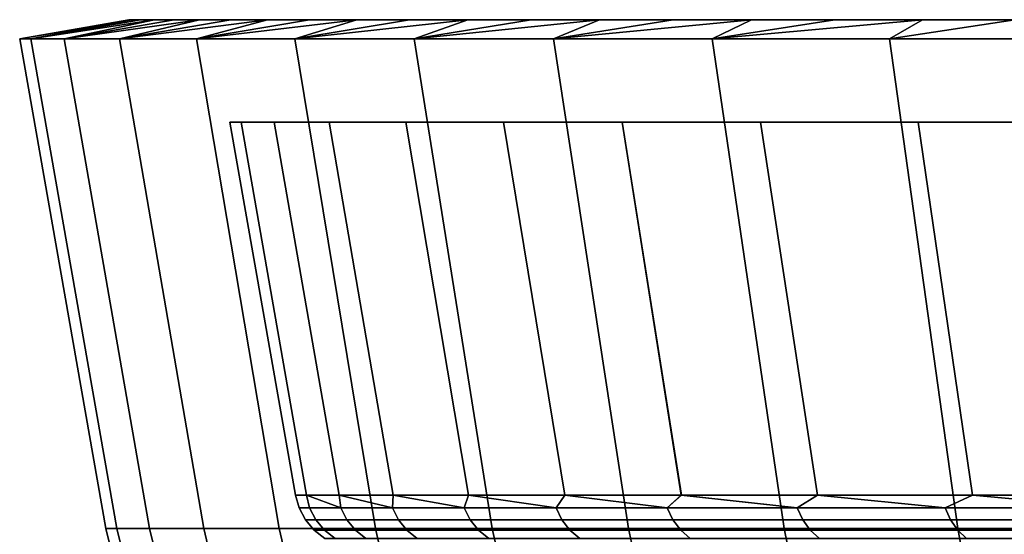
# Model space of a CAD drawing. Header units: metres. Extents: x -109 to 109, y -100 to 76.
# Tile 161 of 256: x -109 to -101.33, y 45.49 to 49.5. Entities that reach past the tile are written whole.
import ezdxf

# ---------------------------------------------------------------- set-up
doc = ezdxf.new("R2010")
doc.units = ezdxf.units.M
doc.layers.add('solid_21062310', color=7, linetype='CONTINUOUS')

msp = doc.modelspace()

# ---------------------------------------------------------------- linework, layer by layer
at = {"layer": 'solid_21062310'}
for points in [[(-109, 49.349998), (-108.149307, 49.5), (-108.126343, 49.5, -1.189918)], [(-108.913292, 49.349998, -2.372417), (-109, 49.349998), (-108.126343, 49.5, -1.189918)], [(-108.126343, 49.5, 1.189918), (-108.149307, 49.5), (-109, 49.349998), (-108.913292, 49.349998, 2.372417)], [(-108.913292, 49.349998, -2.372417), (-108.059738, 49.5, -2.372911), (-107.949509, 49.5, -3.548979)], [(-108.653648, 49.349998, -4.73212), (-108.913292, 49.349998, -2.372417), (-107.949509, 49.5, -3.548979)], [(-108.913292, 49.349998, -2.372417), (-108.126343, 49.5, -1.189918), (-108.059738, 49.5, -2.372911)], [(-107.949509, 49.5, 3.548979), (-108.059738, 49.5, 2.372911), (-108.913292, 49.349998, 2.372417), (-108.653648, 49.349998, 4.73212)], [(-108.059738, 49.5, 2.372911), (-108.126343, 49.5, 1.189918), (-108.913292, 49.349998, 2.372417)], [(-108.653648, 49.349998, -4.73212), (-107.795647, 49.5, -4.718122), (-107.59774, 49.5, -5.882078)], [(-108.222466, 49.349998, -7.066493), (-108.653648, 49.349998, -4.73212), (-107.59774, 49.5, -5.882078)], [(-108.653648, 49.349998, -4.73212), (-107.949509, 49.5, -3.548979), (-107.795647, 49.5, -4.718122)], [(-107.59774, 49.5, 5.882078), (-107.795647, 49.5, 4.718122), (-108.653648, 49.349998, 4.73212), (-108.222466, 49.349998, 7.066493)], [(-107.795647, 49.5, 4.718122), (-107.949509, 49.5, 3.548979), (-108.653648, 49.349998, 4.73212)], [(-108.222466, 49.349998, -7.066493), (-107.355537, 49.5, -7.041844), (-107.070168, 49.5, -8.192769)], [(-107.622047, 49.349998, -9.363136), (-108.222466, 49.349998, -7.066493), (-107.070168, 49.5, -8.192769)], [(-108.222466, 49.349998, -7.066493), (-107.59774, 49.5, -5.882078), (-107.355537, 49.5, -7.041844)], [(-107.070168, 49.5, 8.192769), (-107.355537, 49.5, 7.041844), (-108.222466, 49.349998, 7.066493), (-107.622047, 49.349998, 9.363136)], [(-107.355537, 49.5, 7.041844), (-107.59774, 49.5, 5.882078), (-108.222466, 49.349998, 7.066493)], [(-108.149307, 49.5), (-108.126343, 49.5, 1.189918), (-85.602097, 49.5, 0.930894), (-85.650002, 49.5)], [(-108.126343, 49.5, -1.189918), (-108.149307, 49.5), (-85.650002, 49.5), (-85.602097, 49.5, -0.930894)], [(-108.059738, 49.5, 2.372911), (-85.462608, 49.5, 1.842322), (-85.602097, 49.5, 0.930894), (-108.126343, 49.5, 1.189918)], [(-108.059738, 49.5, -2.372911), (-108.126343, 49.5, -1.189918), (-85.602097, 49.5, -0.930894), (-85.462608, 49.5, -1.842322)], [(-107.949509, 49.5, 3.548979), (-85.230087, 49.5, 2.73873), (-85.462608, 49.5, 1.842322), (-108.059738, 49.5, 2.372911)], [(-107.949509, 49.5, -3.548979), (-108.059738, 49.5, -2.372911), (-85.462608, 49.5, -1.842322), (-85.230087, 49.5, -2.73873)], [(-107.795647, 49.5, 4.718122), (-84.90815, 49.5, 3.609023), (-85.230087, 49.5, 2.73873), (-107.949509, 49.5, 3.548979)], [(-107.949509, 49.5, -3.548979), (-85.230087, 49.5, -2.73873), (-84.90815, 49.5, -3.609023)], [(-107.795647, 49.5, -4.718122), (-107.949509, 49.5, -3.548979), (-84.90815, 49.5, -3.609023), (-84.500198, 49.5, -4.439841)], [(-107.59774, 49.5, 5.882078), (-84.009377, 49.5, 5.227886), (-84.500198, 49.5, 4.439841), (-107.795647, 49.5, 4.718122)], [(-107.795647, 49.5, 4.718122), (-84.500198, 49.5, 4.439841), (-84.90815, 49.5, 3.609023)], [(-107.59774, 49.5, -5.882078), (-107.795647, 49.5, -4.718122), (-84.500198, 49.5, -4.439841), (-84.009377, 49.5, -5.227886)], [(-107.622047, 49.349998, -9.363136), (-106.742775, 49.5, -9.330058), (-106.373772, 49.5, -10.451293)], [(-106.855545, 49.349998, -11.60994), (-107.622047, 49.349998, -9.363136), (-106.373772, 49.5, -10.451293)], [(-107.622047, 49.349998, -9.363136), (-107.070168, 49.5, -8.192769), (-106.742775, 49.5, -9.330058)], [(-106.373772, 49.5, 10.451293), (-106.742775, 49.5, 9.330058), (-107.622047, 49.349998, 9.363136), (-106.855545, 49.349998, 11.60994)], [(-106.742775, 49.5, 9.330058), (-107.070168, 49.5, 8.192769), (-107.622047, 49.349998, 9.363136)], [(-107.355537, 49.5, 7.041844), (-83.442848, 49.5, 5.959245), (-84.009377, 49.5, 5.227886), (-107.59774, 49.5, 5.882078)], [(-107.59774, 49.5, -5.882078), (-84.009377, 49.5, -5.227886), (-83.442848, 49.5, -5.959245)], [(-107.355537, 49.5, -7.041844), (-107.59774, 49.5, -5.882078), (-83.442848, 49.5, -5.959245), (-82.803146, 49.5, -6.632599)], [(-107.070168, 49.5, 8.192769), (-82.101295, 49.5, 7.234753), (-82.803146, 49.5, 6.632599), (-107.355537, 49.5, 7.041844)], [(-107.355537, 49.5, 7.041844), (-82.803146, 49.5, 6.632599), (-83.442848, 49.5, 5.959245)], [(-107.355537, 49.5, -7.041844), (-82.803146, 49.5, -6.632599), (-82.101295, 49.5, -7.234753)], [(-107.070168, 49.5, -8.192769), (-107.355537, 49.5, -7.041844), (-82.101295, 49.5, -7.234753), (-81.338867, 49.5, -7.765673)], [(-106.742775, 49.5, 9.330058), (-80.530449, 49.5, 8.214149), (-81.338867, 49.5, 7.765673), (-107.070168, 49.5, 8.192769)], [(-107.070168, 49.5, 8.192769), (-81.338867, 49.5, 7.765673), (-82.101295, 49.5, 7.234753)], [(-107.070168, 49.5, -8.192769), (-81.338867, 49.5, -7.765673), (-80.530449, 49.5, -8.214149)], [(-107.070168, 49.5, -8.192769), (-80.530449, 49.5, -8.214149), (-79.676529, 49.5, -8.580749)], [(-107.070168, 49.5, -8.192769), (-79.676529, 49.5, -8.580749), (-78.794579, 49.5, -8.857331)], [(-107.070168, 49.5, -8.192769), (-78.794579, 49.5, -8.857331), (-77.884201, 49.5, -9.044491)], [(-106.742775, 49.5, -9.330058), (-107.070168, 49.5, -8.192769), (-77.884201, 49.5, -9.044491), (-76.964729, 49.5, -9.137949)], [(-106.855545, 49.349998, -11.60994), (-105.961571, 49.5, -11.561517), (-105.507729, 49.5, -12.657188)], [(-105.927055, 49.349998, -13.794863), (-106.855545, 49.349998, -11.60994), (-105.507729, 49.5, -12.657188)], [(-106.855545, 49.349998, -11.60994), (-106.373772, 49.5, -10.451293), (-105.961571, 49.5, -11.561517)], [(-105.507729, 49.5, 12.657188), (-105.961571, 49.5, 11.561517), (-106.855545, 49.349998, 11.60994), (-105.927055, 49.349998, 13.794863)], [(-105.961571, 49.5, 11.561517), (-106.373772, 49.5, 10.451293), (-106.855545, 49.349998, 11.60994)], [(-106.742775, 49.5, 9.330058), (-76.035271, 49.5, 9.137949), (-76.964729, 49.5, 9.137949)], [(-46.257225, 49.5, 9.330058), (-76.035271, 49.5, 9.137949), (-106.742775, 49.5, 9.330058)], [(-106.742775, 49.5, 9.330058), (-76.964729, 49.5, 9.137949), (-77.884201, 49.5, 9.044491)], [(-106.742775, 49.5, 9.330058), (-77.884201, 49.5, 9.044491), (-78.794579, 49.5, 8.857331)], [(-106.742775, 49.5, 9.330058), (-78.794579, 49.5, 8.857331), (-79.676529, 49.5, 8.580749)], [(-106.742775, 49.5, 9.330058), (-79.676529, 49.5, 8.580749), (-80.530449, 49.5, 8.214149)], [(-106.742775, 49.5, -9.330058), (-76.964729, 49.5, -9.137949), (-46.257225, 49.5, -9.330058)], [(-106.373772, 49.5, -10.451293), (-106.742775, 49.5, -9.330058), (-46.257225, 49.5, -9.330058), (-46.626232, 49.5, -10.451293)], [(-46.626232, 49.5, 10.451293), (-46.257225, 49.5, 9.330058), (-106.742775, 49.5, 9.330058), (-106.373772, 49.5, 10.451293)], [(-105.961571, 49.5, -11.561517), (-106.373772, 49.5, -10.451293), (-46.626232, 49.5, -10.451293), (-47.038429, 49.5, -11.561517)], [(-47.038429, 49.5, 11.561517), (-46.626232, 49.5, 10.451293), (-106.373772, 49.5, 10.451293), (-105.961571, 49.5, 11.561517)], [(-105.507729, 49.5, -12.657188), (-105.961571, 49.5, -11.561517), (-47.038429, 49.5, -11.561517), (-47.492268, 49.5, -12.657188)], [(-47.492268, 49.5, 12.657188), (-47.038429, 49.5, 11.561517), (-105.961571, 49.5, 11.561517), (-105.507729, 49.5, 12.657188)], [(-105.927055, 49.349998, -13.794863), (-105.014153, 49.5, -13.733713), (-104.482231, 49.5, -14.787492)], [(-104.841576, 49.349998, -15.906137), (-105.927055, 49.349998, -13.794863), (-104.482231, 49.5, -14.787492)], [(-105.927055, 49.349998, -13.794863), (-105.507729, 49.5, -12.657188), (-105.014153, 49.5, -13.733713)], [(-104.482231, 49.5, 14.787492), (-105.014153, 49.5, 13.733713), (-105.927055, 49.349998, 13.794863), (-104.841576, 49.349998, 15.906137)], [(-105.014153, 49.5, 13.733713), (-105.507729, 49.5, 12.657188), (-105.927055, 49.349998, 13.794863)], [(-105.014153, 49.5, -13.733713), (-105.507729, 49.5, -12.657188), (-47.492268, 49.5, -12.657188), (-47.985847, 49.5, -13.733713)], [(-47.985847, 49.5, 13.733713), (-47.492268, 49.5, 12.657188), (-105.507729, 49.5, 12.657188), (-105.014153, 49.5, 13.733713)], [(-104.482231, 49.5, -14.787492), (-105.014153, 49.5, -13.733713), (-47.985847, 49.5, -13.733713), (-48.517765, 49.5, -14.787492)], [(-48.517765, 49.5, 14.787492), (-47.985847, 49.5, 13.733713), (-105.014153, 49.5, 13.733713), (-104.482231, 49.5, 14.787492)], [(-104.841576, 49.349998, -15.906137), (-103.909523, 49.5, -15.823219), (-103.297447, 49.5, -16.838882)], [(-103.604889, 49.349998, -17.93251), (-104.841576, 49.349998, -15.906137), (-103.297447, 49.5, -16.838882)], [(-104.841576, 49.349998, -15.906137), (-104.482231, 49.5, -14.787492), (-103.909523, 49.5, -15.823219)], [(-103.297447, 49.5, 16.838882), (-103.909523, 49.5, 15.823219), (-104.841576, 49.349998, 15.906137), (-103.604889, 49.349998, 17.93251)], [(-103.909523, 49.5, 15.823219), (-104.482231, 49.5, 14.787492), (-104.841576, 49.349998, 15.906137)], [(-103.909523, 49.5, -15.823219), (-104.482231, 49.5, -14.787492), (-48.517765, 49.5, -14.787492), (-49.090477, 49.5, -15.823219)], [(-49.090477, 49.5, 15.823219), (-48.517765, 49.5, 14.787492), (-104.482231, 49.5, 14.787492), (-103.909523, 49.5, 15.823219)], [(-103.297447, 49.5, -16.838882), (-103.909523, 49.5, -15.823219), (-49.090477, 49.5, -15.823219), (-49.702553, 49.5, -16.838882)], [(-49.702553, 49.5, 16.838882), (-49.090477, 49.5, 15.823219), (-103.909523, 49.5, 15.823219), (-103.297447, 49.5, 16.838882)], [(-103.604889, 49.349998, -17.93251), (-102.648605, 49.5, -17.830261), (-101.965416, 49.5, -18.793356)], [(-102.223618, 49.349998, -19.863171), (-103.604889, 49.349998, -17.93251), (-101.965416, 49.5, -18.793356)], [(-103.604889, 49.349998, -17.93251), (-103.297447, 49.5, -16.838882), (-102.648605, 49.5, -17.830261)], [(-101.965416, 49.5, 18.793356), (-102.648605, 49.5, 17.830261), (-103.604889, 49.349998, 17.93251), (-102.223618, 49.349998, 19.863171)], [(-102.648605, 49.5, 17.830261), (-103.297447, 49.5, 16.838882), (-103.604889, 49.349998, 17.93251)], [(-102.648605, 49.5, -17.830261), (-103.297447, 49.5, -16.838882), (-49.702553, 49.5, -16.838882), (-50.351395, 49.5, -17.830261)], [(-50.351395, 49.5, 17.830261), (-49.702553, 49.5, 16.838882), (-103.297447, 49.5, 16.838882), (-102.648605, 49.5, 17.830261)], [(-101.965416, 49.5, -18.793356), (-102.648605, 49.5, -17.830261), (-50.351395, 49.5, -17.830261), (-51.03458, 49.5, -18.793356)], [(-51.03458, 49.5, 18.793356), (-50.351395, 49.5, 17.830261), (-102.648605, 49.5, 17.830261), (-101.965416, 49.5, 18.793356)], [(-100.705147, 49.349998, -21.687809), (-102.223618, 49.349998, -19.863171), (-101.245308, 49.5, -19.731445), (-100.488815, 49.5, -20.64431)], [(-102.223618, 49.349998, -19.863171), (-101.965416, 49.5, -18.793356), (-101.245308, 49.5, -19.731445)], [(-100.488815, 49.5, 20.64431), (-101.245308, 49.5, 19.731445), (-102.223618, 49.349998, 19.863171), (-100.705147, 49.349998, 21.687809)], [(-101.245308, 49.5, 19.731445), (-101.965416, 49.5, 18.793356), (-102.223618, 49.349998, 19.863171)], [(-101.245308, 49.5, -19.731445), (-101.965416, 49.5, -18.793356), (-51.03458, 49.5, -18.793356), (-51.754696, 49.5, -19.731445)], [(-51.754696, 49.5, 19.731445), (-51.03458, 49.5, 18.793356), (-101.965416, 49.5, 18.793356), (-101.245308, 49.5, 19.731445)], [(-108.242783, 45.537159, -2.323269), (-108.32769, 45.537159), (-109, 49.349998), (-108.913292, 49.349998, -2.372417)], [(-108.913292, 49.349998, 2.372417), (-109, 49.349998), (-108.32769, 45.537159), (-108.242783, 45.537159, 2.323269)], [(-107.988518, 45.537159, -4.634143), (-108.242783, 45.537159, -2.323269), (-108.913292, 49.349998, -2.372417), (-108.653648, 49.349998, -4.73212)], [(-108.242783, 45.537159, 2.323269), (-107.988518, 45.537159, 4.634144), (-108.653648, 49.349998, 4.73212), (-108.913292, 49.349998, 2.372417)], [(-107.566246, 45.537159, -6.920294), (-107.988518, 45.537159, -4.634143), (-108.653648, 49.349998, -4.73212), (-108.222466, 49.349998, -7.066493)], [(-107.988518, 45.537159, 4.634144), (-107.566246, 45.537159, 6.920295), (-108.222466, 49.349998, 7.066493), (-108.653648, 49.349998, 4.73212)], [(-106.978218, 45.537159, -9.169523), (-107.566246, 45.537159, -6.920294), (-108.222466, 49.349998, -7.066493), (-107.622047, 49.349998, -9.363136)], [(-107.566246, 45.537159, 6.920295), (-106.978218, 45.537159, 9.169524), (-107.622047, 49.349998, 9.363136), (-108.222466, 49.349998, 7.066493)], [(-106.227577, 45.537159, -11.36983), (-106.978218, 45.537159, -9.169523), (-107.622047, 49.349998, -9.363136), (-106.855545, 49.349998, -11.60994)], [(-106.978218, 45.537159, 9.169524), (-106.227577, 45.537159, 11.369831), (-106.855545, 49.349998, 11.60994), (-107.622047, 49.349998, 9.363136)], [(-105.318329, 45.537159, -13.509475), (-106.227577, 45.537159, -11.36983), (-106.855545, 49.349998, -11.60994), (-105.927055, 49.349998, -13.794863)], [(-106.227577, 45.537159, 11.369831), (-105.318329, 45.537159, 13.509476), (-105.927055, 49.349998, 13.794863), (-106.855545, 49.349998, 11.60994)], [(-104.255325, 45.537159, -15.577039), (-105.318329, 45.537159, -13.509475), (-105.927055, 49.349998, -13.794863), (-104.841576, 49.349998, -15.906137)], [(-105.318329, 45.537159, 13.509476), (-104.255325, 45.537159, 15.57704), (-104.841576, 49.349998, 15.906137), (-105.927055, 49.349998, 13.794863)], [(-103.044228, 45.537159, -17.561491), (-104.255325, 45.537159, -15.577039), (-104.841576, 49.349998, -15.906137), (-103.604889, 49.349998, -17.93251)], [(-104.255325, 45.537159, 15.57704), (-103.044228, 45.537159, 17.561491), (-103.604889, 49.349998, 17.93251), (-104.841576, 49.349998, 15.906137)], [(-101.691513, 45.537159, -19.452246), (-103.044228, 45.537159, -17.561491), (-103.604889, 49.349998, -17.93251), (-102.223618, 49.349998, -19.863171)], [(-103.044228, 45.537159, 17.561491), (-101.691513, 45.537159, 19.452246), (-102.223618, 49.349998, 19.863171), (-103.604889, 49.349998, 17.93251)], [(-100.204384, 45.537159, -21.239218), (-101.691513, 45.537159, -19.452246), (-102.223618, 49.349998, -19.863171), (-100.705147, 49.349998, -21.687809)], [(-101.691513, 45.537159, 19.452246), (-100.204384, 45.537159, 21.239218), (-100.705147, 49.349998, 21.687809), (-102.223618, 49.349998, 19.863171)], [(-107.362549, 48.701729), (-85.9189, 48.701729), (-85.906021, 48.701729, 0.48163)], [(-107.362549, 48.701729), (-107.275223, 48.701729, -2.313858), (-85.906021, 48.701729, -0.48163), (-85.9189, 48.701729)], [(-107.362549, 48.701729), (-85.906021, 48.701729, 0.48163), (-85.869583, 48.701729, 0.958251)], [(-107.362549, 48.701729), (-85.869583, 48.701729, 0.958251), (-85.80957, 48.701729, 1.429862)], [(-107.275223, 48.701729, 2.313858), (-107.362549, 48.701729), (-85.80957, 48.701729, 1.429862), (-85.725998, 48.701729, 1.896464)], [(-107.275223, 48.701729, -2.313858), (-107.362549, 48.701729), (-106.850479, 45.79763), (-106.765617, 45.79763, -2.268089)], [(-106.765617, 45.79763, 2.26809), (-106.850479, 45.79763), (-107.362549, 48.701729), (-107.275223, 48.701729, 2.313858)], [(-107.275223, 48.701729, 2.313858), (-85.725998, 48.701729, 1.896464), (-85.618385, 48.701729, 2.359477)], [(-107.275223, 48.701729, 2.313858), (-85.618385, 48.701729, 2.359477), (-85.486649, 48.701729, 2.819215)], [(-107.275223, 48.701729, 2.313858), (-85.486649, 48.701729, 2.819215), (-85.331886, 48.701729, 3.272243)], [(-107.275223, 48.701729, 2.313858), (-85.331886, 48.701729, 3.272243), (-85.155251, 48.701729, 3.715084)], [(-107.275223, 48.701729, 2.313858), (-85.155251, 48.701729, 3.715084), (-84.956795, 48.701729, 4.146742)], [(-107.0177, 48.701729, 4.60076), (-107.275223, 48.701729, 2.313858), (-84.956795, 48.701729, 4.146742), (-84.735306, 48.701729, 4.570317)], [(-107.0177, 48.701729, -4.60076), (-85.618385, 48.701729, -2.359477), (-85.725998, 48.701729, -1.896464), (-107.275223, 48.701729, -2.313858)], [(-107.275223, 48.701729, -2.313858), (-85.725998, 48.701729, -1.896464), (-85.80957, 48.701729, -1.429862)], [(-107.275223, 48.701729, -2.313858), (-85.80957, 48.701729, -1.429862), (-85.869583, 48.701729, -0.958251)], [(-107.275223, 48.701729, -2.313858), (-85.869583, 48.701729, -0.958251), (-85.906021, 48.701729, -0.48163)], [(-107.0177, 48.701729, -4.60076), (-107.275223, 48.701729, -2.313858), (-106.765617, 45.79763, -2.268089), (-106.51149, 45.79763, -4.523496)], [(-107.275223, 48.701729, 2.313858), (-107.0177, 48.701729, 4.60076), (-106.51149, 45.79763, 4.523496), (-106.765617, 45.79763, 2.26809)], [(-107.0177, 48.701729, 4.60076), (-84.735306, 48.701729, 4.570317), (-84.492455, 48.701729, 4.982965)], [(-107.0177, 48.701729, 4.60076), (-84.492455, 48.701729, 4.982965), (-84.230064, 48.701729, 5.381521)], [(-107.0177, 48.701729, 4.60076), (-84.230064, 48.701729, 5.381521), (-83.948929, 48.701729, 5.764294)], [(-107.0177, 48.701729, 4.60076), (-83.948929, 48.701729, 5.764294), (-83.646881, 48.701729, 6.134373)], [(-107.0177, 48.701729, 4.60076), (-83.646881, 48.701729, 6.134373), (-83.325882, 48.701729, 6.489686)], [(-106.588509, 48.701729, 6.866788), (-107.0177, 48.701729, 4.60076), (-83.325882, 48.701729, 6.489686), (-82.98838, 48.701729, 6.827516)], [(-106.588509, 48.701729, -6.866788), (-84.492455, 48.701729, -4.982965), (-84.735306, 48.701729, -4.570317), (-107.0177, 48.701729, -4.60076)], [(-107.0177, 48.701729, -4.60076), (-84.735306, 48.701729, -4.570317), (-84.956795, 48.701729, -4.146742)], [(-107.0177, 48.701729, -4.60076), (-84.956795, 48.701729, -4.146742), (-85.155251, 48.701729, -3.715084)], [(-107.0177, 48.701729, -4.60076), (-85.155251, 48.701729, -3.715084), (-85.331886, 48.701729, -3.272243)], [(-107.0177, 48.701729, -4.60076), (-85.331886, 48.701729, -3.272243), (-85.486649, 48.701729, -2.819215)], [(-107.0177, 48.701729, -4.60076), (-85.486649, 48.701729, -2.819215), (-85.618385, 48.701729, -2.359477)], [(-106.588509, 48.701729, -6.866788), (-107.0177, 48.701729, -4.60076), (-106.51149, 45.79763, -4.523496), (-106.089531, 45.79763, -6.753609)], [(-107.0177, 48.701729, 4.60076), (-106.588509, 48.701729, 6.866788), (-106.089531, 45.79763, 6.753606), (-106.51149, 45.79763, 4.523496)], [(-106.588509, 48.701729, 6.866788), (-82.98838, 48.701729, 6.827516), (-82.636017, 48.701729, 7.145884)], [(-106.588509, 48.701729, 6.866788), (-82.636017, 48.701729, 7.145884), (-82.265907, 48.701729, 7.447365)], [(-106.588509, 48.701729, 6.866788), (-82.265907, 48.701729, 7.447365), (-81.879936, 48.701729, 7.730749)], [(-106.588509, 48.701729, 6.866788), (-81.879936, 48.701729, 7.730749), (-81.481071, 48.701729, 7.993887)], [(-106.588509, 48.701729, 6.866788), (-81.481071, 48.701729, 7.993887), (-81.071777, 48.701729, 8.234913)], [(-106.588509, 48.701729, 6.866788), (-81.071777, 48.701729, 8.234913), (-80.648895, 48.701729, 8.455544)], [(-106.588509, 48.701729, 6.866788), (-80.648895, 48.701729, 8.455544), (-80.213814, 48.701729, 8.655374)], [(-106.588509, 48.701729, 6.866788), (-80.213814, 48.701729, 8.655374), (-79.769882, 48.701729, 8.832915)], [(-105.990959, 48.701729, 9.09821), (-106.588509, 48.701729, 6.866788), (-79.769882, 48.701729, 8.832915), (-79.320236, 48.701729, 8.986746)], [(-105.990959, 48.701729, -9.09821), (-82.636017, 48.701729, -7.145884), (-82.98838, 48.701729, -6.827516), (-106.588509, 48.701729, -6.866788)], [(-106.588509, 48.701729, -6.866788), (-82.98838, 48.701729, -6.827516), (-83.325882, 48.701729, -6.489686)], [(-106.588509, 48.701729, -6.866788), (-83.325882, 48.701729, -6.489686), (-83.646881, 48.701729, -6.134373)], [(-106.588509, 48.701729, -6.866788), (-83.646881, 48.701729, -6.134373), (-83.948929, 48.701729, -5.764294)], [(-106.588509, 48.701729, -6.866788), (-83.948929, 48.701729, -5.764294), (-84.230064, 48.701729, -5.381521)], [(-106.588509, 48.701729, -6.866788), (-84.230064, 48.701729, -5.381521), (-84.492455, 48.701729, -4.982965)], [(-105.990959, 48.701729, -9.09821), (-106.588509, 48.701729, -6.866788), (-106.089531, 45.79763, -6.753609), (-105.502098, 45.79763, -8.945952)], [(-106.588509, 48.701729, 6.866788), (-105.990959, 48.701729, 9.09821), (-105.502098, 45.79763, 8.945948), (-106.089531, 45.79763, 6.753606)], [(-105.990959, 48.701729, 9.09821), (-79.320236, 48.701729, 8.986746), (-78.862007, 48.701729, 9.117626)], [(-105.990959, 48.701729, 9.09821), (-78.862007, 48.701729, 9.117626), (-78.395699, 48.701729, 9.225727)], [(-105.990959, 48.701729, 9.09821), (-78.395699, 48.701729, 9.225727), (-77.924881, 48.701729, 9.310287)], [(-105.990959, 48.701729, 9.09821), (-77.924881, 48.701729, 9.310287), (-77.453117, 48.701729, 9.370547)], [(-105.990959, 48.701729, 9.09821), (-77.453117, 48.701729, 9.370547), (-76.978386, 48.701729, 9.406491)], [(-105.990959, 48.701729, 9.09821), (-76.978386, 48.701729, 9.406491), (-76.5, 48.701729, 9.418473)], [(-105.990959, 48.701729, 9.09821), (-76.5, 48.701729, 9.418473), (-47.770813, 48.701729, 11.274169)], [(-105.229187, 48.701729, -11.274169), (-78.862007, 48.701729, -9.117626), (-79.320236, 48.701729, -8.986746), (-105.990959, 48.701729, -9.09821)], [(-105.990959, 48.701729, -9.09821), (-79.320236, 48.701729, -8.986746), (-79.769882, 48.701729, -8.832915)], [(-105.990959, 48.701729, -9.09821), (-79.769882, 48.701729, -8.832915), (-80.213814, 48.701729, -8.655374)], [(-105.990959, 48.701729, -9.09821), (-80.213814, 48.701729, -8.655374), (-80.648895, 48.701729, -8.455544)], [(-105.990959, 48.701729, -9.09821), (-80.648895, 48.701729, -8.455544), (-81.071777, 48.701729, -8.234913)], [(-105.990959, 48.701729, -9.09821), (-81.071777, 48.701729, -8.234913), (-81.481071, 48.701729, -7.993887)], [(-105.990959, 48.701729, -9.09821), (-81.481071, 48.701729, -7.993887), (-81.879936, 48.701729, -7.730749)], [(-105.990959, 48.701729, -9.09821), (-81.879936, 48.701729, -7.730749), (-82.265907, 48.701729, -7.447365)], [(-105.990959, 48.701729, -9.09821), (-82.265907, 48.701729, -7.447365), (-82.636017, 48.701729, -7.145884)], [(-105.229187, 48.701729, -11.274169), (-105.990959, 48.701729, -9.09821), (-105.502098, 45.79763, -8.945952), (-104.752472, 45.79763, -11.088256)], [(-105.990959, 48.701729, 9.09821), (-105.229187, 48.701729, 11.274169), (-104.752472, 45.79763, 11.088263), (-105.502098, 45.79763, 8.945948)], [(-105.990959, 48.701729, 9.09821), (-47.770813, 48.701729, 11.274169), (-48.694653, 48.701729, 13.392285), (-105.229187, 48.701729, 11.274169)], [(-105.229187, 48.701729, -11.274169), (-76.5, 48.701729, -9.418473), (-76.978386, 48.701729, -9.406491)], [(-47.009045, 48.701729, -9.09821), (-76.5, 48.701729, -9.418473), (-105.229187, 48.701729, -11.274169)], [(-105.229187, 48.701729, -11.274169), (-76.978386, 48.701729, -9.406491), (-77.453117, 48.701729, -9.370547)], [(-105.229187, 48.701729, -11.274169), (-77.453117, 48.701729, -9.370547), (-77.924881, 48.701729, -9.310287)], [(-105.229187, 48.701729, -11.274169), (-77.924881, 48.701729, -9.310287), (-78.395699, 48.701729, -9.225727)], [(-105.229187, 48.701729, -11.274169), (-78.395699, 48.701729, -9.225727), (-78.862007, 48.701729, -9.117626)], [(-104.305344, 48.701729, -13.392285), (-105.229187, 48.701729, -11.274169), (-104.752472, 45.79763, -11.088256), (-103.844856, 45.79763, -13.168549)], [(-47.009045, 48.701729, -9.09821), (-105.229187, 48.701729, -11.274169), (-104.305344, 48.701729, -13.392285), (-47.770813, 48.701729, -11.274169)], [(-105.229187, 48.701729, 11.274169), (-104.305344, 48.701729, 13.392285), (-103.844841, 45.79763, 13.16857), (-104.752472, 45.79763, 11.088263)], [(-105.229187, 48.701729, 11.274169), (-48.694653, 48.701729, 13.392285), (-49.771805, 48.701729, 15.429821), (-104.305344, 48.701729, 13.392285)], [(-103.228195, 48.701729, -15.429821), (-104.305344, 48.701729, -13.392285), (-103.844856, 45.79763, -13.168549), (-102.784302, 45.79763, -15.175219)], [(-47.770813, 48.701729, -11.274169), (-104.305344, 48.701729, -13.392285), (-103.228195, 48.701729, -15.429821), (-48.694653, 48.701729, -13.392285)], [(-104.305344, 48.701729, 13.392285), (-103.228195, 48.701729, 15.429821), (-102.784294, 45.79763, 15.175232), (-103.844841, 45.79763, 13.16857)], [(-104.305344, 48.701729, 13.392285), (-49.771805, 48.701729, 15.429821), (-51.001373, 48.701729, 17.386974), (-103.228195, 48.701729, 15.429821)], [(-101.998627, 48.701729, -17.386974), (-103.228195, 48.701729, -15.429821), (-102.784302, 45.79763, -15.175219), (-101.576744, 45.79763, -17.097034)], [(-48.694653, 48.701729, -13.392285), (-103.228195, 48.701729, -15.429821), (-101.998627, 48.701729, -17.386974), (-49.771805, 48.701729, -15.429821)], [(-103.228195, 48.701729, 15.429821), (-101.998627, 48.701729, 17.386974), (-101.576752, 45.79763, 17.097029), (-102.784294, 45.79763, 15.175232)], [(-103.228195, 48.701729, 15.429821), (-51.001373, 48.701729, 17.386974), (-52.369823, 48.701729, 19.240938), (-101.998627, 48.701729, 17.386974)], [(-100.630173, 48.701729, -19.240938), (-101.998627, 48.701729, -17.386974), (-101.576744, 45.79763, -17.097034), (-100.228951, 45.79763, -18.923227)], [(-49.771805, 48.701729, -15.429821), (-101.998627, 48.701729, -17.386974), (-100.630173, 48.701729, -19.240938), (-51.001373, 48.701729, -17.386974)], [(-101.998627, 48.701729, 17.386974), (-100.630173, 48.701729, 19.240938), (-100.228966, 45.79763, 18.923214), (-101.576752, 45.79763, 17.097029)], [(-101.998627, 48.701729, 17.386974), (-52.369823, 48.701729, 19.240938), (-53.877609, 48.701729, 20.993099), (-100.630173, 48.701729, 19.240938)], [(-106.821785, 45.697441), (-106.740898, 45.697441, -2.213348), (-106.765617, 45.79763, -2.268089), (-106.850479, 45.79763)], [(-106.740898, 45.697441, 2.213348), (-106.821785, 45.697441), (-106.850479, 45.79763), (-106.765617, 45.79763, 2.26809)], [(-106.498657, 45.697441, -4.414887), (-106.51149, 45.79763, -4.523496), (-106.765617, 45.79763, -2.268089)], [(-106.740898, 45.697441, -2.213348), (-106.498657, 45.697441, -4.414887), (-106.765617, 45.79763, -2.268089)], [(-106.498657, 45.697441, 4.414887), (-106.765617, 45.79763, 2.26809), (-106.51149, 45.79763, 4.523496)], [(-106.498657, 45.697441, 4.414887), (-106.740898, 45.697441, 2.213348), (-106.765617, 45.79763, 2.26809)], [(-106.096367, 45.697441, -6.592872), (-106.089531, 45.79763, -6.753609), (-106.51149, 45.79763, -4.523496)], [(-106.498657, 45.697441, -4.414887), (-106.096367, 45.697441, -6.592872), (-106.51149, 45.79763, -4.523496)], [(-106.096367, 45.697441, 6.592872), (-106.51149, 45.79763, 4.523496), (-106.089531, 45.79763, 6.753606)], [(-106.096367, 45.697441, 6.592872), (-106.498657, 45.697441, 4.414887), (-106.51149, 45.79763, 4.523496)], [(-106.096367, 45.697441, -6.592872), (-105.536163, 45.697441, -8.73568), (-106.089531, 45.79763, -6.753609)], [(-105.536163, 45.697441, 8.73568), (-106.096367, 45.697441, 6.592872), (-106.089531, 45.79763, 6.753606)], [(-105.536163, 45.697441, -8.73568), (-105.502098, 45.79763, -8.945952), (-106.089531, 45.79763, -6.753609)], [(-105.536163, 45.697441, 8.73568), (-106.089531, 45.79763, 6.753606), (-105.502098, 45.79763, 8.945948)], [(-105.536163, 45.697441, -8.73568), (-104.821037, 45.697441, -10.831879), (-105.502098, 45.79763, -8.945952)], [(-104.821037, 45.697441, 10.831879), (-105.536163, 45.697441, 8.73568), (-105.502098, 45.79763, 8.945948)], [(-104.821037, 45.697441, -10.831879), (-104.752472, 45.79763, -11.088256), (-105.502098, 45.79763, -8.945952)], [(-104.821037, 45.697441, 10.831879), (-105.502098, 45.79763, 8.945948), (-104.752472, 45.79763, 11.088263)], [(-104.821037, 45.697441, -10.831879), (-103.954811, 45.697441, -12.870286), (-104.752472, 45.79763, -11.088256)], [(-103.954811, 45.697441, 12.870286), (-104.821037, 45.697441, 10.831879), (-104.752472, 45.79763, 11.088263)], [(-103.954811, 45.697441, -12.870286), (-103.844856, 45.79763, -13.168549), (-104.752472, 45.79763, -11.088256)], [(-103.954811, 45.697441, 12.870286), (-104.752472, 45.79763, 11.088263), (-103.844841, 45.79763, 13.16857)], [(-103.954811, 45.697441, -12.870286), (-102.942093, 45.697441, -14.840024), (-103.844856, 45.79763, -13.168549)], [(-102.942093, 45.697441, 14.840024), (-103.954811, 45.697441, 12.870286), (-103.844841, 45.79763, 13.16857)], [(-102.942093, 45.697441, -14.840024), (-102.784302, 45.79763, -15.175219), (-103.844856, 45.79763, -13.168549)], [(-102.942093, 45.697441, 14.840024), (-103.844841, 45.79763, 13.16857), (-102.784294, 45.79763, 15.175232)], [(-102.942093, 45.697441, -14.840024), (-101.788307, 45.697441, -16.730583), (-102.784302, 45.79763, -15.175219)], [(-101.788307, 45.697441, 16.730583), (-102.942093, 45.697441, 14.840024), (-102.784294, 45.79763, 15.175232)], [(-101.788307, 45.697441, -16.730583), (-101.576744, 45.79763, -17.097034), (-102.784302, 45.79763, -15.175219)], [(-101.788307, 45.697441, 16.730583), (-102.784294, 45.79763, 15.175232), (-101.576752, 45.79763, 17.097029)], [(-101.788307, 45.697441, -16.730583), (-100.499588, 45.697441, -18.531879), (-101.576744, 45.79763, -17.097034)], [(-100.499588, 45.697441, 18.531879), (-101.788307, 45.697441, 16.730583), (-101.576752, 45.79763, 17.097029)], [(-100.499588, 45.697441, 18.531879), (-101.576752, 45.79763, 17.097029), (-100.228966, 45.79763, 18.923214)], [(-100.499588, 45.697441, -18.531879), (-100.228951, 45.79763, -18.923227), (-101.576744, 45.79763, -17.097034)], [(-106.821785, 45.697441), (-106.740898, 45.697441, 2.213348), (-106.691956, 45.60503, 2.209766), (-106.772713, 45.60503)], [(-106.772713, 45.60503), (-106.691956, 45.60503, -2.209766), (-106.740898, 45.697441, -2.213348), (-106.821785, 45.697441)], [(-106.498657, 45.697441, -4.414887), (-106.740898, 45.697441, -2.213348), (-106.691956, 45.60503, -2.209766), (-106.450111, 45.60503, -4.407743)], [(-106.740898, 45.697441, 2.213348), (-106.498657, 45.697441, 4.414887), (-106.450111, 45.60503, 4.407743), (-106.691956, 45.60503, 2.209766)], [(-106.450111, 45.60503, -4.407743), (-106.048462, 45.60503, -6.582201), (-106.096367, 45.697441, -6.592872), (-106.498657, 45.697441, -4.414887)], [(-106.498657, 45.697441, 4.414887), (-106.096367, 45.697441, 6.592872), (-106.048462, 45.60503, 6.582201), (-106.450111, 45.60503, 4.407743)], [(-106.048462, 45.60503, -6.582201), (-105.489166, 45.60503, -8.721541), (-105.536163, 45.697441, -8.73568), (-106.096367, 45.697441, -6.592872)], [(-106.096367, 45.697441, 6.592872), (-105.536163, 45.697441, 8.73568), (-105.489166, 45.60503, 8.721541), (-106.048462, 45.60503, 6.582201)], [(-104.821037, 45.697441, -10.831879), (-105.536163, 45.697441, -8.73568), (-105.489166, 45.60503, -8.721541), (-104.7752, 45.60503, -10.814348)], [(-105.536163, 45.697441, 8.73568), (-104.821037, 45.697441, 10.831879), (-104.7752, 45.60503, 10.814348), (-105.489166, 45.60503, 8.721541)], [(-103.954811, 45.697441, -12.870286), (-104.821037, 45.697441, -10.831879), (-104.7752, 45.60503, -10.814348), (-103.910378, 45.60503, -12.849456)], [(-103.910378, 45.60503, 12.849456), (-104.7752, 45.60503, 10.814348), (-104.821037, 45.697441, 10.831879), (-103.954811, 45.697441, 12.870286)], [(-102.942093, 45.697441, -14.840024), (-103.954811, 45.697441, -12.870286), (-103.910378, 45.60503, -12.849456), (-102.8993, 45.60503, -14.816007)], [(-102.8993, 45.60503, 14.816007), (-103.910378, 45.60503, 12.849456), (-103.954811, 45.697441, 12.870286), (-102.942093, 45.697441, 14.840024)], [(-102.8993, 45.60503, -14.816007), (-101.747375, 45.60503, -16.703506), (-101.788307, 45.697441, -16.730583), (-102.942093, 45.697441, -14.840024)], [(-102.942093, 45.697441, 14.840024), (-101.788307, 45.697441, 16.730583), (-101.747375, 45.60503, 16.703506), (-102.8993, 45.60503, 14.816007)], [(-100.499588, 45.697441, -18.531879), (-101.788307, 45.697441, -16.730583), (-101.747375, 45.60503, -16.703506), (-100.460747, 45.60503, -18.501886)], [(-101.788307, 45.697441, 16.730583), (-100.499588, 45.697441, 18.531879), (-100.460747, 45.60503, 18.501886), (-101.747375, 45.60503, 16.703506)], [(-106.772713, 45.60503), (-106.691956, 45.60503, 2.209766), (-106.624901, 45.524857, 2.204859), (-106.705482, 45.524857)], [(-106.705482, 45.524857), (-106.624901, 45.524857, -2.204859), (-106.691956, 45.60503, -2.209766), (-106.772713, 45.60503)], [(-106.450111, 45.60503, -4.407743), (-106.691956, 45.60503, -2.209766), (-106.624901, 45.524857, -2.204859), (-106.383591, 45.524857, -4.397954)], [(-106.691956, 45.60503, 2.209766), (-106.450111, 45.60503, 4.407743), (-106.383591, 45.524857, 4.397954), (-106.624901, 45.524857, 2.204859)], [(-106.048462, 45.60503, -6.582201), (-106.450111, 45.60503, -4.407743), (-106.383591, 45.524857, -4.397954), (-105.982841, 45.524857, -6.567583)], [(-106.450111, 45.60503, 4.407743), (-106.048462, 45.60503, 6.582201), (-105.982841, 45.524857, 6.567583), (-106.383591, 45.524857, 4.397954)], [(-105.489166, 45.60503, -8.721541), (-106.048462, 45.60503, -6.582201), (-105.982841, 45.524857, -6.567583), (-105.424789, 45.524857, -8.702172)], [(-106.048462, 45.60503, 6.582201), (-105.489166, 45.60503, 8.721541), (-105.424789, 45.524857, 8.702172), (-105.982841, 45.524857, 6.567583)], [(-104.7752, 45.60503, -10.814348), (-105.489166, 45.60503, -8.721541), (-105.424789, 45.524857, -8.702172), (-104.71241, 45.524857, -10.790331)], [(-105.489166, 45.60503, 8.721541), (-104.7752, 45.60503, 10.814348), (-104.71241, 45.524857, 10.790331), (-105.424789, 45.524857, 8.702172)], [(-103.910378, 45.60503, -12.849456), (-104.7752, 45.60503, -10.814348), (-104.71241, 45.524857, -10.790331), (-103.849503, 45.524857, -12.820919)], [(-104.7752, 45.60503, 10.814348), (-103.910378, 45.60503, 12.849456), (-103.849503, 45.524857, 12.820919), (-104.71241, 45.524857, 10.790331)], [(-102.8993, 45.60503, -14.816007), (-103.910378, 45.60503, -12.849456), (-103.849503, 45.524857, -12.820919), (-102.840675, 45.524857, -14.783102)], [(-103.910378, 45.60503, 12.849456), (-102.8993, 45.60503, 14.816007), (-102.840675, 45.524857, 14.783102), (-103.849503, 45.524857, 12.820919)], [(-102.840675, 45.524857, -14.783102), (-101.691307, 45.524857, -16.66641), (-101.747375, 45.60503, -16.703506), (-102.8993, 45.60503, -14.816007)], [(-102.8993, 45.60503, 14.816007), (-101.747375, 45.60503, 16.703506), (-101.691307, 45.524857, 16.66641), (-102.840675, 45.524857, 14.783102)], [(-101.691307, 45.524857, -16.66641), (-100.407532, 45.524857, -18.460796), (-100.460747, 45.60503, -18.501886), (-101.747375, 45.60503, -16.703506)], [(-101.747375, 45.60503, 16.703506), (-100.460747, 45.60503, 18.501886), (-100.407532, 45.524857, 18.460796), (-101.691307, 45.524857, 16.66641)], [(-108.181244, 45.284542, -2.318768), (-108.265984, 45.284542), (-108.32769, 45.537159), (-108.242783, 45.537159, -2.323269)], [(-108.265984, 45.284542), (-108.181244, 45.284542, 2.318768), (-108.242783, 45.537159, 2.323269), (-108.32769, 45.537159)], [(-107.927467, 45.284542, -4.625164), (-108.181244, 45.284542, -2.318768), (-108.242783, 45.537159, -2.323269), (-107.988518, 45.537159, -4.634143)], [(-108.181244, 45.284542, 2.318768), (-107.927467, 45.284542, 4.625164), (-107.988518, 45.537159, 4.634144), (-108.242783, 45.537159, 2.323269)], [(-107.506012, 45.284542, -6.906883), (-107.927467, 45.284542, -4.625164), (-107.988518, 45.537159, -4.634143), (-107.566246, 45.537159, -6.920294)], [(-107.927467, 45.284542, 4.625164), (-107.506012, 45.284542, 6.906883), (-107.566246, 45.537159, 6.920295), (-107.988518, 45.537159, 4.634144)], [(-106.919128, 45.284542, -9.151752), (-107.506012, 45.284542, -6.906883), (-107.566246, 45.537159, -6.920294), (-106.978218, 45.537159, -9.169523)], [(-107.506012, 45.284542, 6.906883), (-106.919128, 45.284542, 9.151752), (-106.978218, 45.537159, 9.169524), (-107.566246, 45.537159, 6.920295)], [(-106.169937, 45.284542, -11.347791), (-106.919128, 45.284542, -9.151752), (-106.978218, 45.537159, -9.169523), (-106.227577, 45.537159, -11.36983)], [(-106.919128, 45.284542, 9.151752), (-106.169937, 45.284542, 11.347791), (-106.227577, 45.537159, 11.369831), (-106.978218, 45.537159, 9.169524)], [(-106.705482, 45.524857), (-106.624901, 45.524857, 2.204859), (-106.542679, 45.46043, 2.198841), (-106.623039, 45.46043)], [(-106.623039, 45.46043), (-106.542679, 45.46043, -2.198841), (-106.624901, 45.524857, -2.204859), (-106.705482, 45.524857)], [(-106.383591, 45.524857, -4.397954), (-106.624901, 45.524857, -2.204859), (-106.542679, 45.46043, -2.198841), (-106.302025, 45.46043, -4.38595)], [(-106.624901, 45.524857, 2.204859), (-106.383591, 45.524857, 4.397954), (-106.302025, 45.46043, 4.38595), (-106.542679, 45.46043, 2.198841)], [(-106.302025, 45.46043, -4.38595), (-105.902367, 45.46043, -6.549657), (-105.982841, 45.524857, -6.567583), (-106.383591, 45.524857, -4.397954)], [(-106.383591, 45.524857, 4.397954), (-105.982841, 45.524857, 6.567583), (-105.902367, 45.46043, 6.549657), (-106.302025, 45.46043, 4.38595)], [(-105.262451, 45.284542, -13.483284), (-106.169937, 45.284542, -11.347791), (-106.227577, 45.537159, -11.36983), (-105.318329, 45.537159, -13.509475)], [(-106.169937, 45.284542, 11.347791), (-105.262451, 45.284542, 13.483284), (-105.318329, 45.537159, 13.509476), (-106.227577, 45.537159, 11.369831)], [(-105.902367, 45.46043, -6.549657), (-105.34584, 45.46043, -8.67842), (-105.424789, 45.524857, -8.702172), (-105.982841, 45.524857, -6.567583)], [(-105.982841, 45.524857, 6.567583), (-105.424789, 45.524857, 8.702172), (-105.34584, 45.46043, 8.67842), (-105.902367, 45.46043, 6.549657)], [(-105.34584, 45.46043, -8.67842), (-104.635399, 45.46043, -10.76088), (-104.71241, 45.524857, -10.790331), (-105.424789, 45.524857, -8.702172)], [(-105.424789, 45.524857, 8.702172), (-104.71241, 45.524857, 10.790331), (-104.635399, 45.46043, 10.76088), (-105.34584, 45.46043, 8.67842)], [(-104.201508, 45.284542, -15.546839), (-105.262451, 45.284542, -13.483284), (-105.318329, 45.537159, -13.509475), (-104.255325, 45.537159, -15.577039)], [(-105.262451, 45.284542, 13.483284), (-104.201508, 45.284542, 15.546839), (-104.255325, 45.537159, 15.57704), (-105.318329, 45.537159, 13.509476)], [(-104.635399, 45.46043, -10.76088), (-103.774849, 45.46043, -12.785925), (-103.849503, 45.524857, -12.820919), (-104.71241, 45.524857, -10.790331)], [(-104.71241, 45.524857, 10.790331), (-103.849503, 45.524857, 12.820919), (-103.774849, 45.46043, 12.785925), (-104.635399, 45.46043, 10.76088)], [(-102.99276, 45.284542, -17.527445), (-104.201508, 45.284542, -15.546839), (-104.255325, 45.537159, -15.577039), (-103.044228, 45.537159, -17.561491)], [(-104.201508, 45.284542, 15.546839), (-102.99276, 45.284542, 17.527445), (-103.044228, 45.537159, 17.561491), (-104.255325, 45.537159, 15.57704)], [(-102.840675, 45.524857, -14.783102), (-103.849503, 45.524857, -12.820919), (-103.774849, 45.46043, -12.785925), (-102.768776, 45.46043, -14.742752)], [(-103.849503, 45.524857, 12.820919), (-102.840675, 45.524857, 14.783102), (-102.768776, 45.46043, 14.742752), (-103.774849, 45.46043, 12.785925)], [(-101.642662, 45.284542, -19.414534), (-102.99276, 45.284542, -17.527445), (-103.044228, 45.537159, -17.561491), (-101.691513, 45.537159, -19.452246)], [(-102.99276, 45.284542, 17.527445), (-101.642662, 45.284542, 19.414534), (-101.691513, 45.537159, 19.452246), (-103.044228, 45.537159, 17.561491)], [(-101.691307, 45.524857, -16.66641), (-102.840675, 45.524857, -14.783102), (-102.768776, 45.46043, -14.742752), (-101.622551, 45.46043, -16.62092)], [(-102.840675, 45.524857, 14.783102), (-101.691307, 45.524857, 16.66641), (-101.622551, 45.46043, 16.62092), (-102.768776, 45.46043, 14.742752)], [(-100.158424, 45.284542, -21.198038), (-101.642662, 45.284542, -19.414534), (-101.691513, 45.537159, -19.452246), (-100.204384, 45.537159, -21.239218)], [(-101.642662, 45.284542, 19.414534), (-100.158424, 45.284542, 21.198038), (-100.204384, 45.537159, 21.239218), (-101.691513, 45.537159, 19.452246)], [(-101.622551, 45.46043, -16.62092), (-100.342278, 45.46043, -18.410408), (-100.407532, 45.524857, -18.460796), (-101.691307, 45.524857, -16.66641)], [(-101.691307, 45.524857, 16.66641), (-100.407532, 45.524857, 18.460796), (-100.342278, 45.46043, 18.410408), (-101.622551, 45.46043, 16.62092)]]:
    msp.add_3dface(points, dxfattribs=at)

doc.saveas('drawing.dxf')
